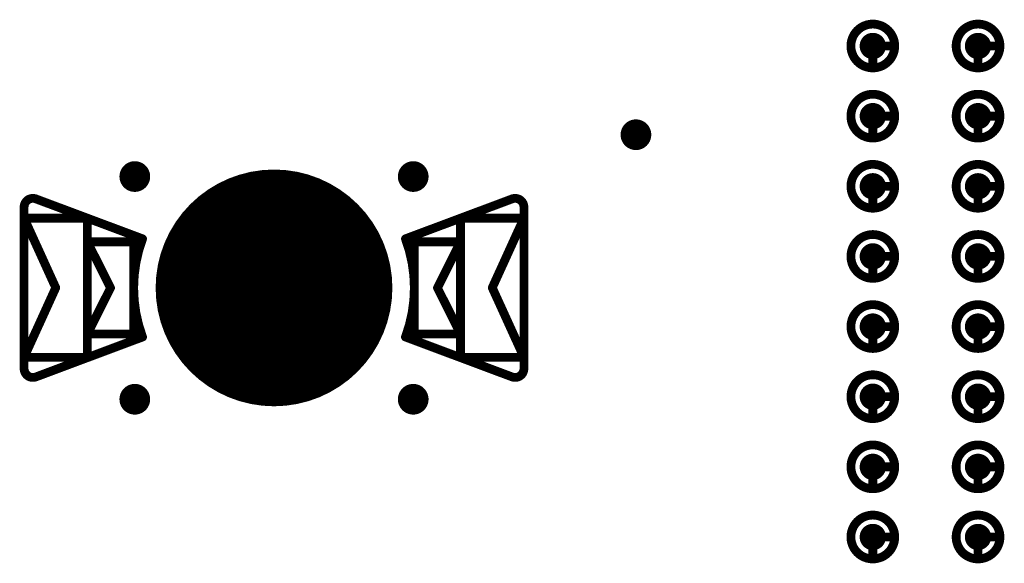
# Model space of a CAD drawing. Header units: millimetres. Extents: x 62 to 363, y 42 to 391.
# Tile 124 of 216: x 279.2 to 290.43, y 98.3 to 104.5. Entities that reach past the tile are written whole.
import ezdxf

# ---------------------------------------------------------------- set-up
doc = ezdxf.new("R2010")
doc.units = ezdxf.units.MM
for name, color, linetype in [('Mechanical8', 56, 'Continuous'), ('PadHoleLayer', 156, 'Continuous'), ('ViaHoleLayer', 16, 'Continuous')]:
    doc.layers.add(name, color=color, linetype=linetype)

# ---------------------------------------------------------------- blocks, each defined once
blk = doc.blocks.new('HARWIN_S9121_45R_52')
at = {"layer": 'Mechanical8'}
for points, const_width in [([(1.3, 0, 1), (-1.3, 0, 1)], 0.1), ([(-2.74, 1.015, 1), (-2.69, 1.015, 1)], 0.05), ([(-2.74, 1.015, 1), (-2.69, 1.015, 1)], 0.05), ([(2.69, 1.015, 1), (2.74, 1.015, 1)], 0.05), ([(2.69, 1.015, 1), (2.74, 1.015, 1)], 0.05), ([(-2.875, 0.921, 1), (-2.825, 0.921, 1)], 0.05), ([(-2.875, 0.921, 1), (-2.825, 0.921, 1)], 0.05), ([(2.825, 0.921, 1), (2.875, 0.921, 1)], 0.05), ([(2.825, 0.921, 1), (2.875, 0.921, 1)], 0.05), ([(-2.875, 0.791, 1), (-2.825, 0.791, 1)], 0.05), ([(-2.875, 0.791, 1), (-2.825, 0.791, 1)], 0.05), ([(-2.875, 0.791, 1), (-2.825, 0.791, 1)], 0.05), ([(-2.152, 0.791, 1), (-2.102, 0.791, 1)], 0.05), ([(-2.152, 0.791, 1), (-2.102, 0.791, 1)], 0.05), ([(2.103, 0.791, 1), (2.153, 0.791, 1)], 0.05), ([(2.103, 0.791, 1), (2.153, 0.791, 1)], 0.05), ([(2.825, 0.791, 1), (2.875, 0.791, 1)], 0.05), ([(2.825, 0.791, 1), (2.875, 0.791, 1)], 0.05), ([(2.825, 0.791, 1), (2.875, 0.791, 1)], 0.05), ([(-2.152, 0.525, 1), (-2.102, 0.525, 1)], 0.05), ([(-2.152, 0.525, 1), (-2.102, 0.525, 1)], 0.05), ([(-2.152, 0.525, 1), (-2.102, 0.525, 1)], 0.05), ([(-1.625, 0.525, 1), (-1.575, 0.525, 1)], 0.05), ([(-1.625, 0.525, 1), (-1.575, 0.525, 1)], 0.05), ([(-1.524, 0.56, 1), (-1.474, 0.56, 1)], 0.05), ([(-1.524, 0.56, 1), (-1.474, 0.56, 1)], 0.05), ([(1.474, 0.56, 1), (1.524, 0.56, 1)], 0.05), ([(1.474, 0.56, 1), (1.524, 0.56, 1)], 0.05), ([(1.575, 0.525, 1), (1.625, 0.525, 1)], 0.05), ([(1.575, 0.525, 1), (1.625, 0.525, 1)], 0.05), ([(2.103, 0.525, 1), (2.153, 0.525, 1)], 0.05), ([(2.103, 0.525, 1), (2.153, 0.525, 1)], 0.05), ([(2.103, 0.525, 1), (2.153, 0.525, 1)], 0.05), ([(-0.025, 0.5, 1), (0.025, 0.5, 1)], 0.05), ([(-0.025, 0.5, 1), (0.025, 0.5, 1)], 0.05), ([(-2.514, -0.002, 1), (-2.464, -0.002, 1)], 0.05), ([(-2.514, -0.002, 1), (-2.464, -0.002, 1)], 0.05), ([(-1.889, 0, 1), (-1.839, 0, 1)], 0.05), ([(-1.889, 0, 1), (-1.839, 0, 1)], 0.05), ([(-1.325, 0, 1), (-1.275, 0, 1)], 0.05), ([(-0.525, 0, 1), (-0.475, 0, 1)], 0.05), ([(-0.525, 0, 1), (-0.475, 0, 1)], 0.05), ([(-0.025, 0, 1), (0.025, 0, 1)], 0.05), ([(-0.025, 0, 1), (0.025, 0, 1)], 0.05), ([(-0.025, 0, 1), (0.025, 0, 1)], 0.05), ([(-0.025, 0, 1), (0.025, 0, 1)], 0.05), ([(-0.025, 0, 1), (0.025, 0, 1)], 0.05), ([(-0.025, 0, 1), (0.025, 0, 1)], 0.05), ([(-0.025, 0, 1), (0.025, 0, 1)], 0.05), ([(-0.025, 0, 1), (0.025, 0, 1)], 0.05), ([(0.475, 0, 1), (0.525, 0, 1)], 0.05), ([(0.475, 0, 1), (0.525, 0, 1)], 0.05), ([(1.275, 0, 1), (1.325, 0, 1)], 0.05), ([(1.839, 0, 1), (1.889, 0, 1)], 0.05), ([(1.839, 0, 1), (1.889, 0, 1)], 0.05), ([(2.464, -0.002, 1), (2.514, -0.002, 1)], 0.05), ([(2.464, -0.002, 1), (2.514, -0.002, 1)], 0.05), ([(-2.152, -0.525, 1), (-2.102, -0.525, 1)], 0.05), ([(-2.152, -0.525, 1), (-2.102, -0.525, 1)], 0.05), ([(-2.152, -0.525, 1), (-2.102, -0.525, 1)], 0.05), ([(-1.625, -0.525, 1), (-1.575, -0.525, 1)], 0.05), ([(-1.625, -0.525, 1), (-1.575, -0.525, 1)], 0.05), ([(-1.524, -0.56, 1), (-1.474, -0.56, 1)], 0.05), ([(-1.524, -0.56, 1), (-1.474, -0.56, 1)], 0.05), ([(-0.025, -0.5, 1), (0.025, -0.5, 1)], 0.05), ([(-0.025, -0.5, 1), (0.025, -0.5, 1)], 0.05), ([(1.474, -0.56, 1), (1.524, -0.56, 1)], 0.05), ([(1.474, -0.56, 1), (1.524, -0.56, 1)], 0.05), ([(1.575, -0.525, 1), (1.625, -0.525, 1)], 0.05), ([(1.575, -0.525, 1), (1.625, -0.525, 1)], 0.05), ([(2.103, -0.525, 1), (2.153, -0.525, 1)], 0.05), ([(2.103, -0.525, 1), (2.153, -0.525, 1)], 0.05), ([(2.103, -0.525, 1), (2.153, -0.525, 1)], 0.05), ([(-2.875, -0.795, 1), (-2.825, -0.795, 1)], 0.05), ([(-2.875, -0.795, 1), (-2.825, -0.795, 1)], 0.05), ([(-2.875, -0.795, 1), (-2.825, -0.795, 1)], 0.05), ([(-2.152, -0.795, 1), (-2.102, -0.795, 1)], 0.05), ([(-2.152, -0.795, 1), (-2.102, -0.795, 1)], 0.05), ([(2.103, -0.795, 1), (2.153, -0.795, 1)], 0.05), ([(2.103, -0.795, 1), (2.153, -0.795, 1)], 0.05), ([(2.825, -0.795, 1), (2.875, -0.795, 1)], 0.05), ([(2.825, -0.795, 1), (2.875, -0.795, 1)], 0.05), ([(2.825, -0.795, 1), (2.875, -0.795, 1)], 0.05), ([(-2.875, -0.921, 1), (-2.825, -0.921, 1)], 0.05), ([(-2.875, -0.921, 1), (-2.825, -0.921, 1)], 0.05), ([(2.825, -0.921, 1), (2.875, -0.921, 1)], 0.05), ([(2.825, -0.921, 1), (2.875, -0.921, 1)], 0.05), ([(-2.74, -1.015, 1), (-2.69, -1.015, 1)], 0.05), ([(-2.74, -1.015, 1), (-2.69, -1.015, 1)], 0.05), ([(2.69, -1.015, 1), (2.74, -1.015, 1)], 0.05), ([(2.69, -1.015, 1), (2.74, -1.015, 1)], 0.05)]:
    blk.add_lwpolyline(points, format="xyb", close=True, dxfattribs=dict(at, const_width=const_width))
at = {"layer": 'Mechanical8', "const_width": 0.1}
for points in [[(-2.85, 0.921, -0.523343), (-2.715, 1.015)], [(2.715, 1.015, -0.523343), (2.85, 0.921)], [(-1.499, -0.56, -0.180829), (-1.499, 0.56)], [(1.499, 0.56, -0.180829), (1.499, -0.56)], [(-2.715, -1.015, -0.523343), (-2.85, -0.921)], [(2.85, -0.921, -0.523343), (2.715, -1.015)]]:
    blk.add_lwpolyline(points, format="xyb", dxfattribs=at)
for points in [[(-1.499, 0.56), (-2.715, 1.015)], [(2.715, 1.015), (1.499, 0.56)], [(-2.85, 0.921), (-2.85, -0.921)], [(2.85, 0.921), (2.85, -0.921)], [(-2.85, 0.791), (-2.85, -0.795)], [(-2.489, -0.002), (-2.85, 0.791)], [(-2.127, 0.791), (-2.85, 0.791)], [(-2.127, 0.791), (-2.127, -0.795)], [(2.128, 0.791), (2.128, -0.795)], [(2.85, 0.791), (2.128, 0.791)], [(2.85, 0.791), (2.489, -0.002)], [(2.85, 0.791), (2.85, -0.795)], [(-2.127, 0.525), (-2.127, -0.525)], [(-1.864, 0), (-2.127, 0.525)], [(-1.6, 0.525), (-2.127, 0.525)], [(-1.6, 0.525), (-1.6, -0.525)], [(1.6, 0.525), (1.6, -0.525)], [(2.128, 0.525), (1.6, 0.525)], [(2.128, 0.525), (1.864, 0)], [(2.128, 0.525), (2.128, -0.525)], [(0, 0.5), (0, 0)], [(0, 0.5), (0, 0)], [(-2.489, -0.002), (-2.85, -0.795)], [(-1.864, 0), (-2.127, -0.525)], [(0, 0), (-0.5, 0)], [(0, 0), (-0.5, 0)], [(0, 0), (0, -0.5)], [(0, 0), (0, -0.5)], [(0.5, 0), (0, 0)], [(0.5, 0), (0, 0)], [(2.128, -0.525), (1.864, 0)], [(2.85, -0.795), (2.489, -0.002)], [(-1.499, -0.56), (-2.715, -1.015)], [(-1.6, -0.525), (-2.127, -0.525)], [(2.715, -1.015), (1.499, -0.56)], [(2.128, -0.525), (1.6, -0.525)], [(-2.127, -0.795), (-2.85, -0.795)], [(2.85, -0.795), (2.128, -0.795)]]:
    blk.add_lwpolyline(points, dxfattribs=at)
at = {"layer": 'PadHoleLayer', "const_width": 1.3}
blk.add_lwpolyline([(-0.65, 0, 1), (0.65, 0, 1)], format="xyb", close=True, dxfattribs=at)
blk = doc.blocks.new('SAMTEC_SEAM8_40_S02_0_S_10_2_GP_K_HP_1863')
at = {"layer": 'Mechanical8'}
for points, const_width in [([(-0.15, -3.4, 1), (-0.65, -3.4, 1)], 0.1), ([(-0.425, -3.15, 1), (-0.375, -3.15, 1)], 0.05), ([(0.65, -3.4, 1), (0.15, -3.4, 1)], 0.1), ([(0.375, -3.15, 1), (0.425, -3.15, 1)], 0.05), ([(1.45, -3.4, 1), (0.95, -3.4, 1)], 0.1), ([(1.175, -3.15, 1), (1.225, -3.15, 1)], 0.05), ([(2.25, -3.4, 1), (1.75, -3.4, 1)], 0.1), ([(1.975, -3.15, 1), (2.025, -3.15, 1)], 0.05), ([(3.05, -3.4, 1), (2.55, -3.4, 1)], 0.1), ([(2.775, -3.15, 1), (2.825, -3.15, 1)], 0.05), ([(3.85, -3.4, 1), (3.35, -3.4, 1)], 0.1), ([(3.575, -3.15, 1), (3.625, -3.15, 1)], 0.05), ([(4.65, -3.4, 1), (4.15, -3.4, 1)], 0.1), ([(4.375, -3.15, 1), (4.425, -3.15, 1)], 0.05), ([(5.45, -3.4, 1), (4.95, -3.4, 1)], 0.1), ([(5.175, -3.15, 1), (5.225, -3.15, 1)], 0.05), ([(-0.675, -3.4, 1), (-0.625, -3.4, 1)], 0.05), ([(-0.425, -3.4, 1), (-0.375, -3.4, 1)], 0.05), ([(-0.425, -3.4, 1), (-0.375, -3.4, 1)], 0.05), ([(-0.175, -3.4, 1), (-0.125, -3.4, 1)], 0.05), ([(-0.175, -3.4, 1), (-0.125, -3.4, 1)], 0.05), ([(0.125, -3.4, 1), (0.175, -3.4, 1)], 0.05), ([(0.375, -3.4, 1), (0.425, -3.4, 1)], 0.05), ([(0.375, -3.4, 1), (0.425, -3.4, 1)], 0.05), ([(0.625, -3.4, 1), (0.675, -3.4, 1)], 0.05), ([(0.625, -3.4, 1), (0.675, -3.4, 1)], 0.05), ([(0.925, -3.4, 1), (0.975, -3.4, 1)], 0.05), ([(1.175, -3.4, 1), (1.225, -3.4, 1)], 0.05), ([(1.175, -3.4, 1), (1.225, -3.4, 1)], 0.05), ([(1.425, -3.4, 1), (1.475, -3.4, 1)], 0.05), ([(1.425, -3.4, 1), (1.475, -3.4, 1)], 0.05), ([(1.725, -3.4, 1), (1.775, -3.4, 1)], 0.05), ([(1.975, -3.4, 1), (2.025, -3.4, 1)], 0.05), ([(1.975, -3.4, 1), (2.025, -3.4, 1)], 0.05), ([(2.225, -3.4, 1), (2.275, -3.4, 1)], 0.05), ([(2.225, -3.4, 1), (2.275, -3.4, 1)], 0.05), ([(2.525, -3.4, 1), (2.575, -3.4, 1)], 0.05), ([(2.775, -3.4, 1), (2.825, -3.4, 1)], 0.05), ([(2.775, -3.4, 1), (2.825, -3.4, 1)], 0.05), ([(3.025, -3.4, 1), (3.075, -3.4, 1)], 0.05), ([(3.025, -3.4, 1), (3.075, -3.4, 1)], 0.05), ([(3.325, -3.4, 1), (3.375, -3.4, 1)], 0.05), ([(3.575, -3.4, 1), (3.625, -3.4, 1)], 0.05), ([(3.575, -3.4, 1), (3.625, -3.4, 1)], 0.05), ([(3.825, -3.4, 1), (3.875, -3.4, 1)], 0.05), ([(3.825, -3.4, 1), (3.875, -3.4, 1)], 0.05), ([(4.125, -3.4, 1), (4.175, -3.4, 1)], 0.05), ([(4.375, -3.4, 1), (4.425, -3.4, 1)], 0.05), ([(4.375, -3.4, 1), (4.425, -3.4, 1)], 0.05), ([(4.625, -3.4, 1), (4.675, -3.4, 1)], 0.05), ([(4.625, -3.4, 1), (4.675, -3.4, 1)], 0.05), ([(4.925, -3.4, 1), (4.975, -3.4, 1)], 0.05), ([(5.175, -3.4, 1), (5.225, -3.4, 1)], 0.05), ([(5.175, -3.4, 1), (5.225, -3.4, 1)], 0.05), ([(5.425, -3.4, 1), (5.475, -3.4, 1)], 0.05), ([(5.425, -3.4, 1), (5.475, -3.4, 1)], 0.05), ([(-0.15, -4.6, 1), (-0.65, -4.6, 1)], 0.1), ([(-0.425, -4.35, 1), (-0.375, -4.35, 1)], 0.05), ([(0.65, -4.6, 1), (0.15, -4.6, 1)], 0.1), ([(0.375, -4.35, 1), (0.425, -4.35, 1)], 0.05), ([(1.45, -4.6, 1), (0.95, -4.6, 1)], 0.1), ([(1.175, -4.35, 1), (1.225, -4.35, 1)], 0.05), ([(2.25, -4.6, 1), (1.75, -4.6, 1)], 0.1), ([(1.975, -4.35, 1), (2.025, -4.35, 1)], 0.05), ([(3.05, -4.6, 1), (2.55, -4.6, 1)], 0.1), ([(2.775, -4.35, 1), (2.825, -4.35, 1)], 0.05), ([(3.85, -4.6, 1), (3.35, -4.6, 1)], 0.1), ([(3.575, -4.35, 1), (3.625, -4.35, 1)], 0.05), ([(4.65, -4.6, 1), (4.15, -4.6, 1)], 0.1), ([(4.375, -4.35, 1), (4.425, -4.35, 1)], 0.05), ([(5.45, -4.6, 1), (4.95, -4.6, 1)], 0.1), ([(5.175, -4.35, 1), (5.225, -4.35, 1)], 0.05), ([(-0.675, -4.6, 1), (-0.625, -4.6, 1)], 0.05), ([(-0.425, -4.6, 1), (-0.375, -4.6, 1)], 0.05), ([(-0.425, -4.6, 1), (-0.375, -4.6, 1)], 0.05), ([(-0.175, -4.6, 1), (-0.125, -4.6, 1)], 0.05), ([(-0.175, -4.6, 1), (-0.125, -4.6, 1)], 0.05), ([(0.125, -4.6, 1), (0.175, -4.6, 1)], 0.05), ([(0.375, -4.6, 1), (0.425, -4.6, 1)], 0.05), ([(0.375, -4.6, 1), (0.425, -4.6, 1)], 0.05), ([(0.625, -4.6, 1), (0.675, -4.6, 1)], 0.05), ([(0.625, -4.6, 1), (0.675, -4.6, 1)], 0.05), ([(0.925, -4.6, 1), (0.975, -4.6, 1)], 0.05), ([(1.175, -4.6, 1), (1.225, -4.6, 1)], 0.05), ([(1.175, -4.6, 1), (1.225, -4.6, 1)], 0.05), ([(1.425, -4.6, 1), (1.475, -4.6, 1)], 0.05), ([(1.425, -4.6, 1), (1.475, -4.6, 1)], 0.05), ([(1.725, -4.6, 1), (1.775, -4.6, 1)], 0.05), ([(1.975, -4.6, 1), (2.025, -4.6, 1)], 0.05), ([(1.975, -4.6, 1), (2.025, -4.6, 1)], 0.05), ([(2.225, -4.6, 1), (2.275, -4.6, 1)], 0.05), ([(2.225, -4.6, 1), (2.275, -4.6, 1)], 0.05), ([(2.525, -4.6, 1), (2.575, -4.6, 1)], 0.05), ([(2.775, -4.6, 1), (2.825, -4.6, 1)], 0.05), ([(2.775, -4.6, 1), (2.825, -4.6, 1)], 0.05), ([(3.025, -4.6, 1), (3.075, -4.6, 1)], 0.05), ([(3.025, -4.6, 1), (3.075, -4.6, 1)], 0.05), ([(3.325, -4.6, 1), (3.375, -4.6, 1)], 0.05), ([(3.575, -4.6, 1), (3.625, -4.6, 1)], 0.05), ([(3.575, -4.6, 1), (3.625, -4.6, 1)], 0.05), ([(3.825, -4.6, 1), (3.875, -4.6, 1)], 0.05), ([(3.825, -4.6, 1), (3.875, -4.6, 1)], 0.05), ([(4.125, -4.6, 1), (4.175, -4.6, 1)], 0.05), ([(4.375, -4.6, 1), (4.425, -4.6, 1)], 0.05), ([(4.375, -4.6, 1), (4.425, -4.6, 1)], 0.05), ([(4.625, -4.6, 1), (4.675, -4.6, 1)], 0.05), ([(4.625, -4.6, 1), (4.675, -4.6, 1)], 0.05), ([(4.925, -4.6, 1), (4.975, -4.6, 1)], 0.05), ([(5.175, -4.6, 1), (5.225, -4.6, 1)], 0.05), ([(5.175, -4.6, 1), (5.225, -4.6, 1)], 0.05), ([(5.425, -4.6, 1), (5.475, -4.6, 1)], 0.05), ([(5.425, -4.6, 1), (5.475, -4.6, 1)], 0.05)]:
    blk.add_lwpolyline(points, format="xyb", close=True, dxfattribs=dict(at, const_width=const_width))
at = {"layer": 'Mechanical8', "const_width": 0.1}
for points in [[(-0.4, -3.4), (-0.4, -3.15)], [(0.4, -3.4), (0.4, -3.15)], [(1.2, -3.4), (1.2, -3.15)], [(2, -3.4), (2, -3.15)], [(2.8, -3.4), (2.8, -3.15)], [(3.6, -3.4), (3.6, -3.15)], [(4.4, -3.4), (4.4, -3.15)], [(5.2, -3.4), (5.2, -3.15)], [(-0.15, -3.4), (-0.4, -3.4)], [(0.65, -3.4), (0.4, -3.4)], [(1.45, -3.4), (1.2, -3.4)], [(2.25, -3.4), (2, -3.4)], [(3.05, -3.4), (2.8, -3.4)], [(3.85, -3.4), (3.6, -3.4)], [(4.65, -3.4), (4.4, -3.4)], [(5.45, -3.4), (5.2, -3.4)], [(-0.4, -4.6), (-0.4, -4.35)], [(0.4, -4.6), (0.4, -4.35)], [(1.2, -4.6), (1.2, -4.35)], [(2, -4.6), (2, -4.35)], [(2.8, -4.6), (2.8, -4.35)], [(3.6, -4.6), (3.6, -4.35)], [(4.4, -4.6), (4.4, -4.35)], [(5.2, -4.6), (5.2, -4.35)], [(-0.15, -4.6), (-0.4, -4.6)], [(0.65, -4.6), (0.4, -4.6)], [(1.45, -4.6), (1.2, -4.6)], [(2.25, -4.6), (2, -4.6)], [(3.05, -4.6), (2.8, -4.6)], [(3.85, -4.6), (3.6, -4.6)], [(4.65, -4.6), (4.4, -4.6)], [(5.45, -4.6), (5.2, -4.6)]]:
    blk.add_lwpolyline(points, dxfattribs=at)
at = {"layer": 'PadHoleLayer', "const_width": 0.15}
for points in [[(-0.475, -3.4, 1), (-0.325, -3.4, 1)], [(0.325, -3.4, 1), (0.475, -3.4, 1)], [(1.125, -3.4, 1), (1.275, -3.4, 1)], [(1.925, -3.4, 1), (2.075, -3.4, 1)], [(2.725, -3.4, 1), (2.875, -3.4, 1)], [(3.525, -3.4, 1), (3.675, -3.4, 1)], [(4.325, -3.4, 1), (4.475, -3.4, 1)], [(5.125, -3.4, 1), (5.275, -3.4, 1)], [(-0.475, -4.6, 1), (-0.325, -4.6, 1)], [(0.325, -4.6, 1), (0.475, -4.6, 1)], [(1.125, -4.6, 1), (1.275, -4.6, 1)], [(1.925, -4.6, 1), (2.075, -4.6, 1)], [(2.725, -4.6, 1), (2.875, -4.6, 1)], [(3.525, -4.6, 1), (3.675, -4.6, 1)], [(4.325, -4.6, 1), (4.475, -4.6, 1)], [(5.125, -4.6, 1), (5.275, -4.6, 1)]]:
    blk.add_lwpolyline(points, format="xyb", close=True, dxfattribs=at)

msp = doc.modelspace()

# ---------------------------------------------------------------- linework, layer by layer
at = {"layer": 'ViaHoleLayer', "const_width": 0.175}
for points in [[(286.139, 103.188, 1), (286.314, 103.188, 1)], [(280.424, 102.711, 1), (280.599, 102.711, 1)], [(283.599, 102.711, 1), (283.774, 102.711, 1)], [(280.424, 100.171, 1), (280.599, 100.171, 1)], [(283.599, 100.171, 1), (283.774, 100.171, 1)]]:
    msp.add_lwpolyline(points, format="xyb", close=True, dxfattribs=at)

# ---------------------------------------------------------------- block references
for name, p, rotation in [('SAMTEC_SEAM8_40_S02_0_S_10_2_GP_K_HP_1863', (293.528, 103.8), 270), ('HARWIN_S9121_45R_52', (282.099, 101.441), 180)]:
    msp.add_blockref(name, p, dxfattribs=dict(rotation=rotation))

doc.saveas('drawing.dxf')
